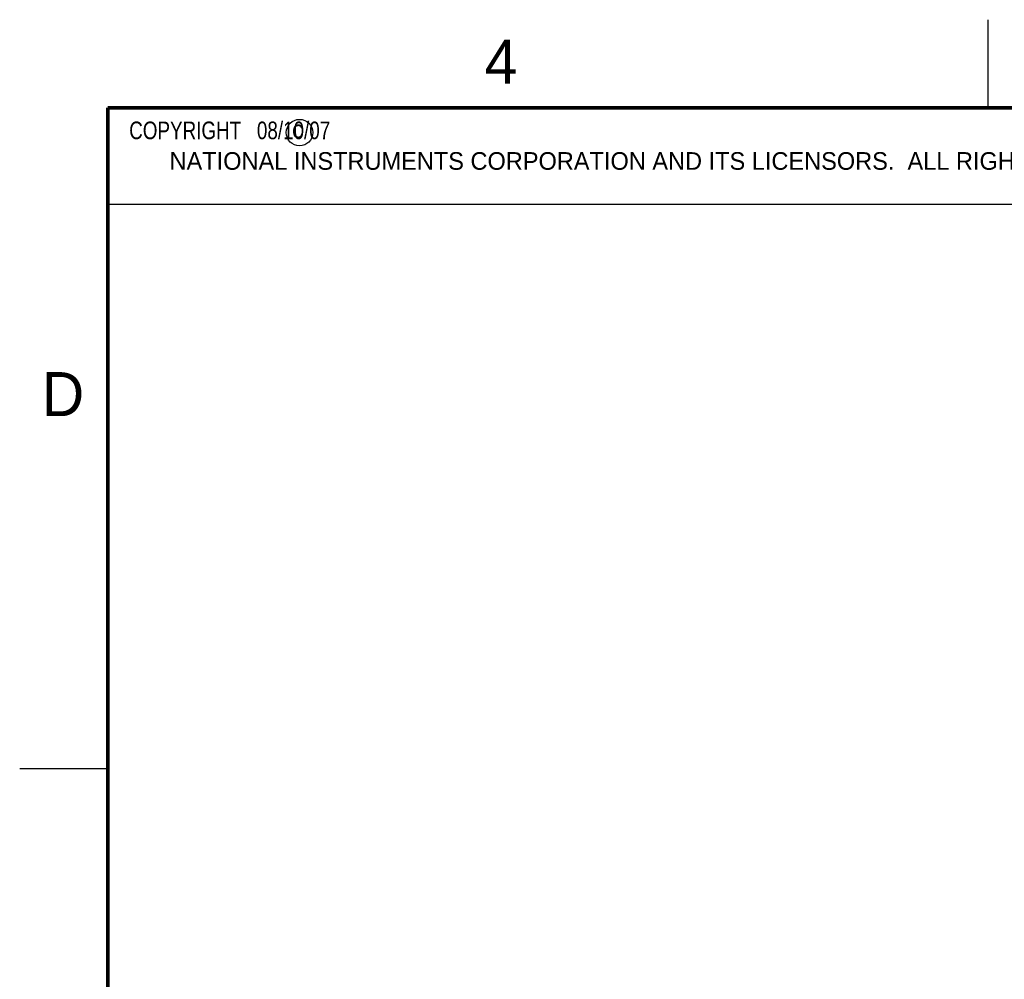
# Model space of a CAD drawing. Header units: inches. Extents: x 0 to 22, y 0 to 17.
# Tile 17 of 36: x 0 to 5.6, y 11.6 to 17. Entities that reach past the tile are written whole.
import ezdxf

# ---------------------------------------------------------------- set-up
doc = ezdxf.new("R2010")
doc.units = ezdxf.units.IN
doc.header["$LTSCALE"] = 1.21
doc.header["$MEASUREMENT"] = 0
doc.layers.get('0').update_dxf_attribs({"linetype": 'CONTINUOUS'})
doc.styles.get("Standard").update_dxf_attribs({"font": 'txt', "width": 0.8})

msp = doc.modelspace()

# ---------------------------------------------------------------- linework, layer by layer
at = {"color": 2, "linetype": 'CONTINUOUS'}
for p, q in [((5.5, 16.5), (5.5, 17)), ((0.4999, 16.5), (9.1249, 16.5)), ((0.4999, 16.5), (0.4999, 15.9531)), ((0.4999, 15.9531), (9.1249, 15.9531)), ((0, 12.75), (0.5, 12.75))]:
    msp.add_line(p, q, dxfattribs=at)
at = {"color": 7, "linetype": 'CONTINUOUS', "const_width": 0.02}
for points in [[(0.5, 16.5), (0.5, 0.5)], [(21.5, 16.5), (0.5, 16.5)]]:
    msp.add_lwpolyline(points, dxfattribs=at)
at = {"color": 2, "linetype": 'CONTINUOUS'}
msp.add_circle((1.5893, 16.359), 0.0754, dxfattribs=at)

# ---------------------------------------------------------------- texts
for s, height, p in [('4', 0.25, (2.64, 16.6369)), ('c', 0.1, (1.5463, 16.328)), ('NATIONAL INSTRUMENTS CORPORATION AND ITS LICENSORS.  ALL RIGHTS RESERVED.', 0.1, (0.851, 16.1482)), ('D', 0.25, (0.125, 14.75))]:
    msp.add_text(s, height=height, dxfattribs=at).set_placement(p)
at = {"color": 2, "linetype": 'CONTINUOUS', "insert": (0.5624, 16.4219), "char_height": 0.1, "width": 1.76, "attachment_point": 1}
msp.add_mtext('  COPYRIGHT   08/10/07', dxfattribs=at)

doc.saveas('drawing.dxf')
